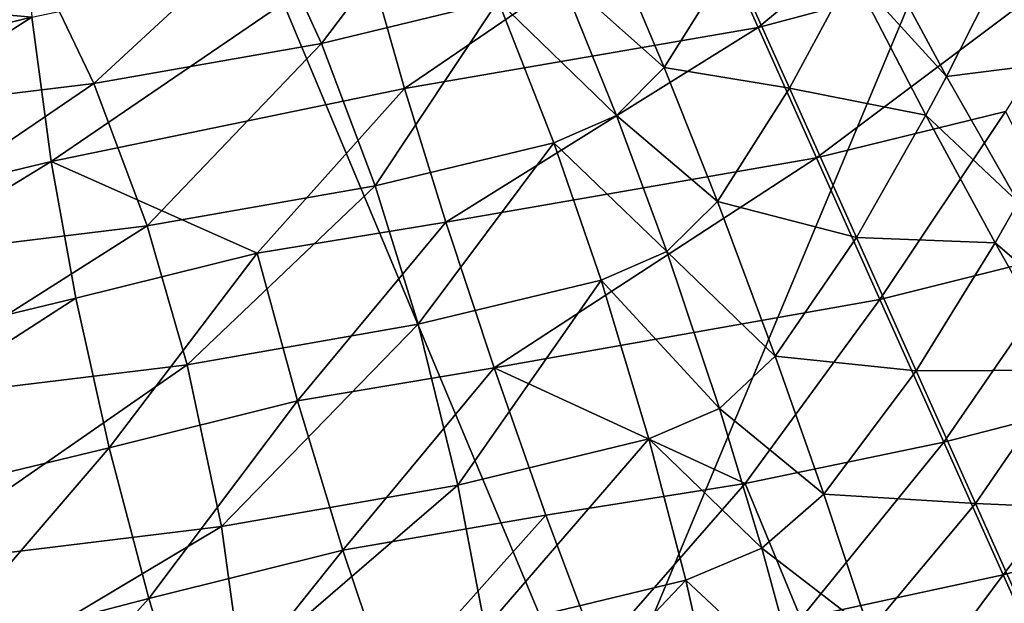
# Model space of a CAD drawing. Header units: millimetres. Extents: x -1 to 515, y 0 to 80.
# Tile 29 of 69: x 247.6 to 249.96, y 32.96 to 34.36. Entities that reach past the tile are written whole.
import ezdxf

# ---------------------------------------------------------------- set-up
doc = ezdxf.new("R2010")
doc.units = ezdxf.units.MM
doc.header["$LTSCALE"] = 25.4
doc.layers.get('0').update_dxf_attribs({"true_color": 0xff5454})

# ---------------------------------------------------------------- blocks, each defined once
blk = doc.blocks.new('STICKS-6267-9077.STL#2')
at = {"color": 250, "true_color": 0x262626}
mesh = blk.add_polyface(dxfattribs=at)
corners = [(254.598, 44.4471, -19.379), (248.5736, 30.0471, -16.7234), (248.5736, 44.4471, -16.7234), (254.598, 30.0471, -19.379)]
mesh.append_faces([[corners[k] for k in face] for face in [(0, 1, 2), (1, 0, 3)]], dxfattribs={"vtx0": -1, "color": 250})
mesh = blk.add_polyface(dxfattribs=at)
corners = [(254.6686, 30.0471, 19.3969), (248.6346, 44.4471, 16.7632), (248.6346, 30.0471, 16.7632), (254.6686, 44.4471, 19.3969)]
mesh.append_faces([[corners[k] for k in face] for face in [(0, 1, 2), (1, 0, 3)]], dxfattribs={"vtx0": -1, "color": 250})
at = {"color": 18, "true_color": 0x000000}
mesh = blk.add_polyface(dxfattribs=at)
corners = [(252.6682, 39.6021, -28.4431), (252.0057, 39.0544, -28.5694), (251.858, 39.3849, -28.4131)]
mesh.append_faces([[corners[k] for k in face] for face in [(0, 1, 2)]], dxfattribs={"color": 18})
mesh = blk.add_polyface(dxfattribs=at)
corners = [(252.8652, 39.2844, -28.5687), (252.0057, 39.0544, -28.5694), (252.6682, 39.6021, -28.4431)]
mesh.append_faces([[corners[k] for k in face] for face in [(0, 1, 2)]], dxfattribs={"color": 18})
mesh = blk.add_polyface(dxfattribs=at)
corners = [(250.9612, 39.0163, -23.7254), (251.2555, 39.4049, -24.0479), (250.83, 39.3026, -23.9027), (251.3836, 39.1179, -23.8695)]
mesh.append_faces([[corners[k] for k in face] for face in [(0, 1, 2), (1, 0, 3)]], dxfattribs={"vtx0": -1, "color": 18})
mesh = blk.add_polyface(dxfattribs=at)
corners = [(249.3813, 39.16, -27.5489), (250.2682, 39.0796, -28.0533), (249.3629, 38.8612, -27.7467), (250.2447, 39.3682, -27.8414)]
mesh.append_faces([[corners[k] for k in face] for face in [(0, 1, 2), (1, 0, 3)]], dxfattribs={"vtx0": -1, "color": 18})
mesh = blk.add_polyface(dxfattribs=at)
corners = [(251.858, 39.3849, -28.4131), (251.1599, 38.9089, -28.4456), (251.0642, 39.2461, -28.265)]
mesh.append_faces([[corners[k] for k in face] for face in [(0, 1, 2)]], dxfattribs={"color": 18})
mesh = blk.add_polyface(dxfattribs=at)
corners = [(252.0057, 39.0544, -28.5694), (251.1599, 38.9089, -28.4456), (251.858, 39.3849, -28.4131)]
mesh.append_faces([[corners[k] for k in face] for face in [(0, 1, 2)]], dxfattribs={"color": 18})
mesh = blk.add_polyface(dxfattribs=at)
corners = [(250.4166, 38.9208, -23.4673), (250.83, 39.3026, -23.9027), (250.2803, 39.2062, -23.6422), (250.9612, 39.0163, -23.7254)]
mesh.append_faces([[corners[k] for k in face] for face in [(0, 1, 2), (1, 0, 3)]], dxfattribs={"vtx0": -1, "color": 18})
mesh = blk.add_polyface(dxfattribs=at)
corners = [(251.7809, 38.959, -23.8191), (251.6411, 39.2901, -23.9737), (251.5304, 39.1817, -23.9154)]
mesh.append_faces([[corners[k] for k in face] for face in [(0, 1, 2)]], dxfattribs={"color": 18})
mesh = blk.add_polyface(dxfattribs=at)
corners = [(251.9427, 39.2168, -23.9055), (251.6411, 39.2901, -23.9737), (251.7809, 38.959, -23.8191)]
mesh.append_faces([[corners[k] for k in face] for face in [(0, 1, 2)]], dxfattribs={"color": 18})
mesh = blk.add_polyface(dxfattribs=at)
corners = [(252.8652, 39.2844, -28.5687), (252.1451, 38.743, -28.6595), (252.0057, 39.0544, -28.5694), (252.5966, 38.8535, -28.6616)]
mesh.append_faces([[corners[k] for k in face] for face in [(0, 1, 2), (1, 0, 3)]], dxfattribs={"vtx0": -1, "color": 18})
mesh = blk.add_polyface(dxfattribs=at)
corners = [(252.4556, 38.9376, -23.724), (252.2746, 39.2736, -23.836), (252.2296, 39.1859, -23.8282)]
mesh.append_faces([[corners[k] for k in face] for face in [(0, 1, 2)]], dxfattribs={"color": 18})
mesh = blk.add_polyface(dxfattribs=at)
corners = [(252.6226, 39.2673, -23.6995), (252.2746, 39.2736, -23.836), (252.4556, 38.9376, -23.724)]
mesh.append_faces([[corners[k] for k in face] for face in [(0, 1, 2)]], dxfattribs={"color": 18})
mesh = blk.add_polyface(dxfattribs=at)
corners = [(252.8091, 38.9824, -23.6206), (252.6226, 39.2673, -23.6995), (252.4556, 38.9376, -23.724)]
mesh.append_faces([[corners[k] for k in face] for face in [(0, 1, 2)]], dxfattribs={"color": 18})
mesh = blk.add_polyface(dxfattribs=at)
corners = [(251.0642, 39.2461, -28.265), (250.3148, 38.7344, -28.2382), (250.2682, 39.0796, -28.0533)]
mesh.append_faces([[corners[k] for k in face] for face in [(0, 1, 2)]], dxfattribs={"color": 18})
mesh = blk.add_polyface(dxfattribs=at)
corners = [(251.1599, 38.9089, -28.4456), (250.3148, 38.7344, -28.2382), (251.0642, 39.2461, -28.265)]
mesh.append_faces([[corners[k] for k in face] for face in [(0, 1, 2)]], dxfattribs={"color": 18})
mesh = blk.add_polyface(dxfattribs=at)
corners = [(249.6499, 38.8275, -22.9989), (250.2803, 39.2062, -23.6422), (249.5061, 39.1119, -23.1692), (250.4166, 38.9208, -23.4673)]
mesh.append_faces([[corners[k] for k in face] for face in [(0, 1, 2), (1, 0, 3)]], dxfattribs={"vtx0": -1, "color": 18})
mesh = blk.add_polyface(dxfattribs=at)
corners = [(252.0805, 38.9098, -23.7893), (251.9427, 39.2168, -23.9055), (251.7809, 38.959, -23.8191)]
mesh.append_faces([[corners[k] for k in face] for face in [(0, 1, 2)]], dxfattribs={"color": 18})
mesh = blk.add_polyface(dxfattribs=at)
corners = [(252.2296, 39.1859, -23.8282), (251.9427, 39.2168, -23.9055), (252.0805, 38.9098, -23.7893)]
mesh.append_faces([[corners[k] for k in face] for face in [(0, 1, 2)]], dxfattribs={"color": 18})
mesh = blk.add_polyface(dxfattribs=at)
corners = [(251.6669, 38.8446, -23.771), (251.5304, 39.1817, -23.9154), (251.3836, 39.1179, -23.8695)]
mesh.append_faces([[corners[k] for k in face] for face in [(0, 1, 2)]], dxfattribs={"color": 18})
mesh = blk.add_polyface(dxfattribs=at)
corners = [(251.7809, 38.959, -23.8191), (251.5304, 39.1817, -23.9154), (251.6669, 38.8446, -23.771)]
mesh.append_faces([[corners[k] for k in face] for face in [(0, 1, 2)]], dxfattribs={"color": 18})
mesh = blk.add_polyface(dxfattribs=at)
corners = [(252.4065, 38.8448, -23.7258), (252.2296, 39.1859, -23.8282), (252.0805, 38.9098, -23.7893)]
mesh.append_faces([[corners[k] for k in face] for face in [(0, 1, 2)]], dxfattribs={"color": 18})
mesh = blk.add_polyface(dxfattribs=at)
corners = [(252.4556, 38.9376, -23.724), (252.2296, 39.1859, -23.8282), (252.4065, 38.8448, -23.7258)]
mesh.append_faces([[corners[k] for k in face] for face in [(0, 1, 2)]], dxfattribs={"color": 18})
mesh = blk.add_polyface(dxfattribs=at)
corners = [(251.0899, 38.6758, -23.5819), (251.3836, 39.1179, -23.8695), (250.9612, 39.0163, -23.7254), (251.5166, 38.7785, -23.7274)]
mesh.append_faces([[corners[k] for k in face] for face in [(0, 1, 2), (1, 0, 3)]], dxfattribs={"vtx0": -1, "color": 18})
mesh = blk.add_polyface(dxfattribs=at)
corners = [(251.6669, 38.8446, -23.771), (251.3836, 39.1179, -23.8695), (251.5166, 38.7785, -23.7274)]
mesh.append_faces([[corners[k] for k in face] for face in [(0, 1, 2)]], dxfattribs={"color": 18})
mesh = blk.add_polyface(dxfattribs=at)
corners = [(250.2682, 39.0796, -28.0533), (249.3673, 38.5057, -27.9174), (249.3629, 38.8612, -27.7467), (250.3148, 38.7344, -28.2382)]
mesh.append_faces([[corners[k] for k in face] for face in [(0, 1, 2), (1, 0, 3)]], dxfattribs={"vtx0": -1, "color": 18})
mesh = blk.add_polyface(dxfattribs=at)
corners = [(252.0057, 39.0544, -28.5694), (251.2585, 38.5896, -28.5591), (251.1599, 38.9089, -28.4456)]
mesh.append_faces([[corners[k] for k in face] for face in [(0, 1, 2)]], dxfattribs={"color": 18})
mesh = blk.add_polyface(dxfattribs=at)
corners = [(252.1451, 38.743, -28.6595), (251.2585, 38.5896, -28.5591), (252.0057, 39.0544, -28.5694)]
mesh.append_faces([[corners[k] for k in face] for face in [(0, 1, 2)]], dxfattribs={"color": 18})
mesh = blk.add_polyface(dxfattribs=at)
corners = [(250.5444, 38.5801, -23.3235), (250.9612, 39.0163, -23.7254), (250.4166, 38.9208, -23.4673), (251.0899, 38.6758, -23.5819)]
mesh.append_faces([[corners[k] for k in face] for face in [(0, 1, 2), (1, 0, 3)]], dxfattribs={"vtx0": -1, "color": 18})
mesh = blk.add_polyface(dxfattribs=at)
corners = [(252.8091, 38.9824, -23.6206), (252.4556, 38.9376, -23.724), (252.6274, 38.637, -23.6758)]
mesh.append_faces([[corners[k] for k in face] for face in [(0, 1, 2)]], dxfattribs={"color": 18})
mesh = blk.add_polyface(dxfattribs=at)
corners = [(251.908, 38.639, -23.7282), (251.7809, 38.959, -23.8191), (251.6669, 38.8446, -23.771)]
mesh.append_faces([[corners[k] for k in face] for face in [(0, 1, 2)]], dxfattribs={"color": 18})
mesh = blk.add_polyface(dxfattribs=at)
corners = [(252.0805, 38.9098, -23.7893), (251.7809, 38.959, -23.8191), (251.908, 38.639, -23.7282)]
mesh.append_faces([[corners[k] for k in face] for face in [(0, 1, 2)]], dxfattribs={"color": 18})
mesh = blk.add_polyface(dxfattribs=at)
corners = [(249.7803, 38.4871, -22.8566), (250.4166, 38.9208, -23.4673), (249.6499, 38.8275, -22.9989), (250.5444, 38.5801, -23.3235)]
mesh.append_faces([[corners[k] for k in face] for face in [(0, 1, 2), (1, 0, 3)]], dxfattribs={"vtx0": -1, "color": 18})
mesh = blk.add_polyface(dxfattribs=at)
corners = [(252.6274, 38.637, -23.6758), (252.4556, 38.9376, -23.724), (252.4065, 38.8448, -23.7258)]
mesh.append_faces([[corners[k] for k in face] for face in [(0, 1, 2)]], dxfattribs={"color": 18})
mesh = blk.add_polyface(dxfattribs=at)
corners = [(251.1599, 38.9089, -28.4456), (250.8076, 38.5149, -28.4652), (250.3148, 38.7344, -28.2382)]
mesh.append_faces([[corners[k] for k in face] for face in [(0, 1, 2)]], dxfattribs={"color": 18})
mesh = blk.add_polyface(dxfattribs=at)
corners = [(251.2585, 38.5896, -28.5591), (250.8076, 38.5149, -28.4652), (251.1599, 38.9089, -28.4456)]
mesh.append_faces([[corners[k] for k in face] for face in [(0, 1, 2)]], dxfattribs={"color": 18})
mesh = blk.add_polyface(dxfattribs=at)
corners = [(252.2406, 38.5528, -23.7175), (252.0805, 38.9098, -23.7893), (251.908, 38.639, -23.7282)]
mesh.append_faces([[corners[k] for k in face] for face in [(0, 1, 2)]], dxfattribs={"color": 18})
mesh = blk.add_polyface(dxfattribs=at)
corners = [(252.4065, 38.8448, -23.7258), (252.0805, 38.9098, -23.7893), (252.2406, 38.5528, -23.7175)]
mesh.append_faces([[corners[k] for k in face] for face in [(0, 1, 2)]], dxfattribs={"color": 18})
mesh = blk.add_polyface(dxfattribs=at)
corners = [(252.5966, 38.8535, -28.6616), (252.2968, 38.4041, -28.7015), (252.1451, 38.743, -28.6595)]
mesh.append_faces([[corners[k] for k in face] for face in [(0, 1, 2)]], dxfattribs={"color": 18})
mesh = blk.add_polyface(dxfattribs=at)
corners = [(252.7653, 38.5213, -28.6889), (252.2968, 38.4041, -28.7015), (252.5966, 38.8535, -28.6616)]
mesh.append_faces([[corners[k] for k in face] for face in [(0, 1, 2)]], dxfattribs={"color": 18})
mesh = blk.add_polyface(dxfattribs=at)
corners = [(251.7867, 38.5194, -23.6894), (251.6669, 38.8446, -23.771), (251.5166, 38.7785, -23.7274)]
mesh.append_faces([[corners[k] for k in face] for face in [(0, 1, 2)]], dxfattribs={"color": 18})
mesh = blk.add_polyface(dxfattribs=at)
corners = [(251.908, 38.639, -23.7282), (251.6669, 38.8446, -23.771), (251.7867, 38.5194, -23.6894)]
mesh.append_faces([[corners[k] for k in face] for face in [(0, 1, 2)]], dxfattribs={"color": 18})
mesh = blk.add_polyface(dxfattribs=at)
corners = [(252.5725, 38.5396, -23.6867), (252.4065, 38.8448, -23.7258), (252.2406, 38.5528, -23.7175)]
mesh.append_faces([[corners[k] for k in face] for face in [(0, 1, 2)]], dxfattribs={"color": 18})
mesh = blk.add_polyface(dxfattribs=at)
corners = [(252.6274, 38.637, -23.6758), (252.4065, 38.8448, -23.7258), (252.5725, 38.5396, -23.6867)]
mesh.append_faces([[corners[k] for k in face] for face in [(0, 1, 2)]], dxfattribs={"color": 18})
mesh = blk.add_polyface(dxfattribs=at)
corners = [(251.1923, 38.3452, -23.4982), (251.5166, 38.7785, -23.7274), (251.0899, 38.6758, -23.5819), (251.6297, 38.4505, -23.6472)]
mesh.append_faces([[corners[k] for k in face] for face in [(0, 1, 2), (1, 0, 3)]], dxfattribs={"vtx0": -1, "color": 18})
mesh = blk.add_polyface(dxfattribs=at)
corners = [(251.7867, 38.5194, -23.6894), (251.5166, 38.7785, -23.7274), (251.6297, 38.4505, -23.6472)]
mesh.append_faces([[corners[k] for k in face] for face in [(0, 1, 2)]], dxfattribs={"color": 18})
mesh = blk.add_polyface(dxfattribs=at)
corners = [(250.3148, 38.7344, -28.2382), (249.393, 38.1706, -28.0252), (249.3673, 38.5057, -27.9174), (250.374, 38.4074, -28.3572)]
mesh.append_faces([[corners[k] for k in face] for face in [(0, 1, 2), (1, 0, 3)]], dxfattribs={"vtx0": -1, "color": 18})
mesh = blk.add_polyface(dxfattribs=at)
corners = [(250.8076, 38.5149, -28.4652), (250.374, 38.4074, -28.3572), (250.3148, 38.7344, -28.2382)]
mesh.append_faces([[corners[k] for k in face] for face in [(0, 1, 2)]], dxfattribs={"color": 18})
mesh = blk.add_polyface(dxfattribs=at)
corners = [(252.1451, 38.743, -28.6595), (251.3739, 38.2408, -28.6272), (251.2585, 38.5896, -28.5591)]
mesh.append_faces([[corners[k] for k in face] for face in [(0, 1, 2)]], dxfattribs={"color": 18})
mesh = blk.add_polyface(dxfattribs=at)
corners = [(252.2968, 38.4041, -28.7015), (251.3739, 38.2408, -28.6272), (252.1451, 38.743, -28.6595)]
mesh.append_faces([[corners[k] for k in face] for face in [(0, 1, 2)]], dxfattribs={"color": 18})
mesh = blk.add_polyface(dxfattribs=at)
corners = [(250.6404, 38.2484, -23.2367), (251.0899, 38.6758, -23.5819), (250.5444, 38.5801, -23.3235), (251.1923, 38.3452, -23.4982)]
mesh.append_faces([[corners[k] for k in face] for face in [(0, 1, 2), (1, 0, 3)]], dxfattribs={"vtx0": -1, "color": 18})
mesh = blk.add_polyface(dxfattribs=at)
corners = [(252.0464, 38.2687, -23.6851), (251.908, 38.639, -23.7282), (251.7867, 38.5194, -23.6894)]
mesh.append_faces([[corners[k] for k in face] for face in [(0, 1, 2)]], dxfattribs={"color": 18})
mesh = blk.add_polyface(dxfattribs=at)
corners = [(252.2406, 38.5528, -23.7175), (251.908, 38.639, -23.7282), (252.0464, 38.2687, -23.6851)]
mesh.append_faces([[corners[k] for k in face] for face in [(0, 1, 2)]], dxfattribs={"color": 18})
mesh = blk.add_polyface(dxfattribs=at)
corners = [(252.8078, 38.3377, -23.6758), (252.6274, 38.637, -23.6758), (252.5725, 38.5396, -23.6867)]
mesh.append_faces([[corners[k] for k in face] for face in [(0, 1, 2)]], dxfattribs={"color": 18})
mesh = blk.add_polyface(dxfattribs=at)
corners = [(249.8733, 38.155, -22.7681), (250.5444, 38.5801, -23.3235), (249.7803, 38.4871, -22.8566), (250.6404, 38.2484, -23.2367)]
mesh.append_faces([[corners[k] for k in face] for face in [(0, 1, 2), (1, 0, 3)]], dxfattribs={"vtx0": -1, "color": 18})
mesh = blk.add_polyface(dxfattribs=at)
corners = [(251.2585, 38.5896, -28.5591), (250.9038, 38.1619, -28.5414), (250.8076, 38.5149, -28.4652)]
mesh.append_faces([[corners[k] for k in face] for face in [(0, 1, 2)]], dxfattribs={"color": 18})
mesh = blk.add_polyface(dxfattribs=at)
corners = [(251.3739, 38.2408, -28.6272), (250.9038, 38.1619, -28.5414), (251.2585, 38.5896, -28.5591)]
mesh.append_faces([[corners[k] for k in face] for face in [(0, 1, 2)]], dxfattribs={"color": 18})
mesh = blk.add_polyface(dxfattribs=at)
corners = [(252.3835, 38.234, -23.7063), (252.2406, 38.5528, -23.7175), (252.0464, 38.2687, -23.6851)]
mesh.append_faces([[corners[k] for k in face] for face in [(0, 1, 2)]], dxfattribs={"color": 18})
mesh = blk.add_polyface(dxfattribs=at)
corners = [(252.5725, 38.5396, -23.6867), (252.2406, 38.5528, -23.7175), (252.3835, 38.234, -23.7063)]
mesh.append_faces([[corners[k] for k in face] for face in [(0, 1, 2)]], dxfattribs={"color": 18})
mesh = blk.add_polyface(dxfattribs=at)
corners = [(252.7653, 38.5213, -28.6889), (252.4496, 38.0634, -28.6878), (252.2968, 38.4041, -28.7015)]
mesh.append_faces([[corners[k] for k in face] for face in [(0, 1, 2)]], dxfattribs={"color": 18})
mesh = blk.add_polyface(dxfattribs=at)
corners = [(252.7448, 38.2356, -23.696), (252.5725, 38.5396, -23.6867), (252.3835, 38.234, -23.7063)]
mesh.append_faces([[corners[k] for k in face] for face in [(0, 1, 2)]], dxfattribs={"color": 18})
mesh = blk.add_polyface(dxfattribs=at)
corners = [(252.9309, 38.1875, -28.6606), (252.4496, 38.0634, -28.6878), (252.7653, 38.5213, -28.6889)]
mesh.append_faces([[corners[k] for k in face] for face in [(0, 1, 2)]], dxfattribs={"color": 18})
mesh = blk.add_polyface(dxfattribs=at)
corners = [(252.8078, 38.3377, -23.6758), (252.5725, 38.5396, -23.6867), (252.7448, 38.2356, -23.696)]
mesh.append_faces([[corners[k] for k in face] for face in [(0, 1, 2)]], dxfattribs={"color": 18})
mesh = blk.add_polyface(dxfattribs=at)
corners = [(250.8076, 38.5149, -28.4652), (250.4534, 38.0502, -28.4327), (250.374, 38.4074, -28.3572)]
mesh.append_faces([[corners[k] for k in face] for face in [(0, 1, 2)]], dxfattribs={"color": 18})
mesh = blk.add_polyface(dxfattribs=at)
corners = [(250.9038, 38.1619, -28.5414), (250.4534, 38.0502, -28.4327), (250.8076, 38.5149, -28.4652)]
mesh.append_faces([[corners[k] for k in face] for face in [(0, 1, 2)]], dxfattribs={"color": 18})
mesh = blk.add_polyface(dxfattribs=at)
corners = [(251.9127, 38.1436, -23.6563), (251.7867, 38.5194, -23.6894), (251.6297, 38.4505, -23.6472)]
mesh.append_faces([[corners[k] for k in face] for face in [(0, 1, 2)]], dxfattribs={"color": 18})
mesh = blk.add_polyface(dxfattribs=at)
corners = [(252.0464, 38.2687, -23.6851), (251.7867, 38.5194, -23.6894), (251.9127, 38.1436, -23.6563)]
mesh.append_faces([[corners[k] for k in face] for face in [(0, 1, 2)]], dxfattribs={"color": 18})
mesh = blk.add_polyface(dxfattribs=at)
corners = [(251.2875, 37.961, -23.4594), (251.6297, 38.4505, -23.6472), (251.1923, 38.3452, -23.4982), (251.7444, 38.071, -23.6149)]
mesh.append_faces([[corners[k] for k in face] for face in [(0, 1, 2), (1, 0, 3)]], dxfattribs={"vtx0": -1, "color": 18})
mesh = blk.add_polyface(dxfattribs=at)
corners = [(251.9127, 38.1436, -23.6563), (251.6297, 38.4505, -23.6472), (251.7444, 38.071, -23.6149)]
mesh.append_faces([[corners[k] for k in face] for face in [(0, 1, 2)]], dxfattribs={"color": 18})
mesh = blk.add_polyface(dxfattribs=at)
corners = [(250.374, 38.4074, -28.3572), (249.442, 37.806, -28.0906), (249.393, 38.1706, -28.0252), (250.4534, 38.0502, -28.4327)]
mesh.append_faces([[corners[k] for k in face] for face in [(0, 1, 2), (1, 0, 3)]], dxfattribs={"vtx0": -1, "color": 18})
mesh = blk.add_polyface(dxfattribs=at)
corners = [(252.2968, 38.4041, -28.7015), (251.9744, 37.9646, -28.6807), (251.3739, 38.2408, -28.6272)]
mesh.append_faces([[corners[k] for k in face] for face in [(0, 1, 2)]], dxfattribs={"color": 18})
mesh = blk.add_polyface(dxfattribs=at)
corners = [(252.4496, 38.0634, -28.6878), (251.9744, 37.9646, -28.6807), (252.2968, 38.4041, -28.7015)]
mesh.append_faces([[corners[k] for k in face] for face in [(0, 1, 2)]], dxfattribs={"color": 18})
mesh = blk.add_polyface(dxfattribs=at)
corners = [(250.7221, 37.8618, -23.1917), (251.1923, 38.3452, -23.4982), (250.6404, 38.2484, -23.2367), (251.2875, 37.961, -23.4594)]
mesh.append_faces([[corners[k] for k in face] for face in [(0, 1, 2), (1, 0, 3)]], dxfattribs={"vtx0": -1, "color": 18})
mesh = blk.add_polyface(dxfattribs=at)
corners = [(252.1624, 37.9392, -23.699), (252.0464, 38.2687, -23.6851), (251.9127, 38.1436, -23.6563)]
mesh.append_faces([[corners[k] for k in face] for face in [(0, 1, 2)]], dxfattribs={"color": 18})
mesh = blk.add_polyface(dxfattribs=at)
corners = [(252.3835, 38.234, -23.7063), (252.0464, 38.2687, -23.6851), (252.1624, 37.9392, -23.699)]
mesh.append_faces([[corners[k] for k in face] for face in [(0, 1, 2)]], dxfattribs={"color": 18})
mesh = blk.add_polyface(dxfattribs=at)
corners = [(249.946, 37.7672, -22.7176), (250.6404, 38.2484, -23.2367), (249.8733, 38.155, -22.7681), (250.7221, 37.8618, -23.1917)]
mesh.append_faces([[corners[k] for k in face] for face in [(0, 1, 2), (1, 0, 3)]], dxfattribs={"vtx0": -1, "color": 18})
mesh = blk.add_polyface(dxfattribs=at)
corners = [(251.3739, 38.2408, -28.6272), (251.0125, 37.8051, -28.5634), (250.9038, 38.1619, -28.5414)]
mesh.append_faces([[corners[k] for k in face] for face in [(0, 1, 2)]], dxfattribs={"color": 18})
mesh = blk.add_polyface(dxfattribs=at)
corners = [(251.4981, 37.8886, -28.6403), (251.0125, 37.8051, -28.5634), (251.3739, 38.2408, -28.6272)]
mesh.append_faces([[corners[k] for k in face] for face in [(0, 1, 2)]], dxfattribs={"color": 18})
mesh = blk.add_polyface(dxfattribs=at)
corners = [(251.9744, 37.9646, -28.6807), (251.4981, 37.8886, -28.6403), (251.3739, 38.2408, -28.6272)]
mesh.append_faces([[corners[k] for k in face] for face in [(0, 1, 2)]], dxfattribs={"color": 18})
mesh = blk.add_polyface(dxfattribs=at)
corners = [(252.5255, 37.9168, -23.7439), (252.3835, 38.234, -23.7063), (252.1624, 37.9392, -23.699)]
mesh.append_faces([[corners[k] for k in face] for face in [(0, 1, 2)]], dxfattribs={"color": 18})
mesh = blk.add_polyface(dxfattribs=at)
corners = [(252.7448, 38.2356, -23.696), (252.3835, 38.234, -23.7063), (252.5255, 37.9168, -23.7439)]
mesh.append_faces([[corners[k] for k in face] for face in [(0, 1, 2)]], dxfattribs={"color": 18})
mesh = blk.add_polyface(dxfattribs=at)
corners = [(252.9444, 37.8987, -23.7653), (252.7448, 38.2356, -23.696), (252.5255, 37.9168, -23.7439)]
mesh.append_faces([[corners[k] for k in face] for face in [(0, 1, 2)]], dxfattribs={"color": 18})
mesh = blk.add_polyface(dxfattribs=at)
corners = [(252.9309, 38.1875, -28.6606), (252.5916, 37.7466, -28.6238), (252.4496, 38.0634, -28.6878)]
mesh.append_faces([[corners[k] for k in face] for face in [(0, 1, 2)]], dxfattribs={"color": 18})
mesh = blk.add_polyface(dxfattribs=at)
corners = [(253.0811, 37.8776, -28.5832), (252.5916, 37.7466, -28.6238), (252.9309, 38.1875, -28.6606)]
mesh.append_faces([[corners[k] for k in face] for face in [(0, 1, 2)]], dxfattribs={"color": 18})
mesh = blk.add_polyface(dxfattribs=at)
corners = [(250.9038, 38.1619, -28.5414), (250.5482, 37.6894, -28.4547), (250.4534, 38.0502, -28.4327)]
mesh.append_faces([[corners[k] for k in face] for face in [(0, 1, 2)]], dxfattribs={"color": 18})
mesh = blk.add_polyface(dxfattribs=at)
corners = [(251.0125, 37.8051, -28.5634), (250.5482, 37.6894, -28.4547), (250.9038, 38.1619, -28.5414)]
mesh.append_faces([[corners[k] for k in face] for face in [(0, 1, 2)]], dxfattribs={"color": 18})
mesh = blk.add_polyface(dxfattribs=at)
corners = [(252.014, 37.8097, -23.6784), (251.9127, 38.1436, -23.6563), (251.7444, 38.071, -23.6149)]
mesh.append_faces([[corners[k] for k in face] for face in [(0, 1, 2)]], dxfattribs={"color": 18})
mesh = blk.add_polyface(dxfattribs=at)
corners = [(252.1624, 37.9392, -23.699), (251.9127, 38.1436, -23.6563), (252.014, 37.8097, -23.6784)]
mesh.append_faces([[corners[k] for k in face] for face in [(0, 1, 2)]], dxfattribs={"color": 18})
mesh = blk.add_polyface(dxfattribs=at)
corners = [(250.4534, 38.0502, -28.4327), (250.0279, 37.5546, -28.2964), (249.442, 37.806, -28.0906)]
mesh.append_faces([[corners[k] for k in face] for face in [(0, 1, 2)]], dxfattribs={"color": 18})
mesh = blk.add_polyface(dxfattribs=at)
corners = [(250.5482, 37.6894, -28.4547), (250.0279, 37.5546, -28.2964), (250.4534, 38.0502, -28.4327)]
mesh.append_faces([[corners[k] for k in face] for face in [(0, 1, 2)]], dxfattribs={"color": 18})
mesh = blk.add_polyface(dxfattribs=at)
corners = [(251.3527, 37.6179, -23.4739), (251.7444, 38.071, -23.6149), (251.2875, 37.961, -23.4594), (251.8326, 37.7335, -23.6371)]
mesh.append_faces([[corners[k] for k in face] for face in [(0, 1, 2), (1, 0, 3)]], dxfattribs={"vtx0": -1, "color": 18})
mesh = blk.add_polyface(dxfattribs=at)
corners = [(252.014, 37.8097, -23.6784), (251.7444, 38.071, -23.6149), (251.8326, 37.7335, -23.6371)]
mesh.append_faces([[corners[k] for k in face] for face in [(0, 1, 2)]], dxfattribs={"color": 18})
mesh = blk.add_polyface(dxfattribs=at)
corners = [(252.4496, 38.0634, -28.6878), (252.1074, 37.6417, -28.6296), (251.9744, 37.9646, -28.6807)]
mesh.append_faces([[corners[k] for k in face] for face in [(0, 1, 2)]], dxfattribs={"color": 18})
mesh = blk.add_polyface(dxfattribs=at)
corners = [(252.5916, 37.7466, -28.6238), (252.1074, 37.6417, -28.6296), (252.4496, 38.0634, -28.6878)]
mesh.append_faces([[corners[k] for k in face] for face in [(0, 1, 2)]], dxfattribs={"color": 18})
mesh = blk.add_polyface(dxfattribs=at)
corners = [(250.7702, 37.5156, -23.1982), (251.2875, 37.961, -23.4594), (250.7221, 37.8618, -23.1917), (251.3527, 37.6179, -23.4739)]
mesh.append_faces([[corners[k] for k in face] for face in [(0, 1, 2), (1, 0, 3)]], dxfattribs={"vtx0": -1, "color": 18})
mesh = blk.add_polyface(dxfattribs=at)
corners = [(251.9744, 37.9646, -28.6807), (251.621, 37.56, -28.6019), (251.4981, 37.8886, -28.6403)]
mesh.append_faces([[corners[k] for k in face] for face in [(0, 1, 2)]], dxfattribs={"color": 18})
mesh = blk.add_polyface(dxfattribs=at)
corners = [(252.1074, 37.6417, -28.6296), (251.621, 37.56, -28.6019), (251.9744, 37.9646, -28.6807)]
mesh.append_faces([[corners[k] for k in face] for face in [(0, 1, 2)]], dxfattribs={"color": 18})
mesh = blk.add_polyface(dxfattribs=at)
corners = [(252.2707, 37.6127, -23.7611), (252.1624, 37.9392, -23.699), (252.014, 37.8097, -23.6784)]
mesh.append_faces([[corners[k] for k in face] for face in [(0, 1, 2)]], dxfattribs={"color": 18})
mesh = blk.add_polyface(dxfattribs=at)
corners = [(252.5255, 37.9168, -23.7439), (252.1624, 37.9392, -23.699), (252.2707, 37.6127, -23.7611)]
mesh.append_faces([[corners[k] for k in face] for face in [(0, 1, 2)]], dxfattribs={"color": 18})
mesh = blk.add_polyface(dxfattribs=at)
corners = [(252.6826, 37.5658, -23.8451), (252.5255, 37.9168, -23.7439), (252.2707, 37.6127, -23.7611)]
mesh.append_faces([[corners[k] for k in face] for face in [(0, 1, 2)]], dxfattribs={"color": 18})
mesh = blk.add_polyface(dxfattribs=at)
corners = [(252.9444, 37.8987, -23.7653), (252.5255, 37.9168, -23.7439), (252.6826, 37.5658, -23.8451)]
mesh.append_faces([[corners[k] for k in face] for face in [(0, 1, 2)]], dxfattribs={"color": 18})
mesh = blk.add_polyface(dxfattribs=at)
corners = [(251.4981, 37.8886, -28.6403), (251.1243, 37.4716, -28.5337), (251.0125, 37.8051, -28.5634)]
mesh.append_faces([[corners[k] for k in face] for face in [(0, 1, 2)]], dxfattribs={"color": 18})
mesh = blk.add_polyface(dxfattribs=at)
corners = [(251.621, 37.56, -28.6019), (251.1243, 37.4716, -28.5337), (251.4981, 37.8886, -28.6403)]
mesh.append_faces([[corners[k] for k in face] for face in [(0, 1, 2)]], dxfattribs={"color": 18})
mesh = blk.add_polyface(dxfattribs=at)
corners = [(249.9812, 37.4194, -22.7163), (250.7221, 37.8618, -23.1917), (249.946, 37.7672, -22.7176), (250.7702, 37.5156, -23.1982)]
mesh.append_faces([[corners[k] for k in face] for face in [(0, 1, 2), (1, 0, 3)]], dxfattribs={"vtx0": -1, "color": 18})
mesh = blk.add_polyface(dxfattribs=at)
corners = [(253.0811, 37.8776, -28.5832), (252.7443, 37.4065, -28.4953), (252.5916, 37.7466, -28.6238)]
mesh.append_faces([[corners[k] for k in face] for face in [(0, 1, 2)]], dxfattribs={"color": 18})
mesh = blk.add_polyface(dxfattribs=at)
corners = [(251.0125, 37.8051, -28.5634), (250.65, 37.3527, -28.4258), (250.5482, 37.6894, -28.4547)]
mesh.append_faces([[corners[k] for k in face] for face in [(0, 1, 2)]], dxfattribs={"color": 18})
mesh = blk.add_polyface(dxfattribs=at)
corners = [(251.1243, 37.4716, -28.5337), (250.65, 37.3527, -28.4258), (251.0125, 37.8051, -28.5634)]
mesh.append_faces([[corners[k] for k in face] for face in [(0, 1, 2)]], dxfattribs={"color": 18})
mesh = blk.add_polyface(dxfattribs=at)
corners = [(252.1044, 37.4793, -23.7481), (252.014, 37.8097, -23.6784), (251.8326, 37.7335, -23.6371)]
mesh.append_faces([[corners[k] for k in face] for face in [(0, 1, 2)]], dxfattribs={"color": 18})
mesh = blk.add_polyface(dxfattribs=at)
corners = [(252.2707, 37.6127, -23.7611), (252.014, 37.8097, -23.6784), (252.1044, 37.4793, -23.7481)]
mesh.append_faces([[corners[k] for k in face] for face in [(0, 1, 2)]], dxfattribs={"color": 18})
mesh = blk.add_polyface(dxfattribs=at)
corners = [(252.5916, 37.7466, -28.6238), (252.2547, 37.2943, -28.5151), (252.1074, 37.6417, -28.6296)]
mesh.append_faces([[corners[k] for k in face] for face in [(0, 1, 2)]], dxfattribs={"color": 18})
mesh = blk.add_polyface(dxfattribs=at)
corners = [(252.7443, 37.4065, -28.4953), (252.2547, 37.2943, -28.5151), (252.5916, 37.7466, -28.6238)]
mesh.append_faces([[corners[k] for k in face] for face in [(0, 1, 2)]], dxfattribs={"color": 18})
mesh = blk.add_polyface(dxfattribs=at)
corners = [(251.3992, 37.2766, -23.5335), (251.8326, 37.7335, -23.6371), (251.3527, 37.6179, -23.4739), (251.9073, 37.3991, -23.7062)]
mesh.append_faces([[corners[k] for k in face] for face in [(0, 1, 2), (1, 0, 3)]], dxfattribs={"vtx0": -1, "color": 18})
mesh = blk.add_polyface(dxfattribs=at)
corners = [(252.1044, 37.4793, -23.7481), (251.8326, 37.7335, -23.6371), (251.9073, 37.3991, -23.7062)]
mesh.append_faces([[corners[k] for k in face] for face in [(0, 1, 2)]], dxfattribs={"color": 18})
mesh = blk.add_polyface(dxfattribs=at)
corners = [(250.5482, 37.6894, -28.4547), (250.1204, 37.2155, -28.2647), (250.0279, 37.5546, -28.2964), (250.65, 37.3527, -28.4258)]
mesh.append_faces([[corners[k] for k in face] for face in [(0, 1, 2), (1, 0, 3)]], dxfattribs={"vtx0": -1, "color": 18})
blk = doc.blocks.new('Grupuj#4')
at = {"color": 0}
blk.add_blockref('STICKS-6267-9077.STL#2', (-1.4445, -4.5953, 41.971), dxfattribs=at)

msp = doc.modelspace()

# ---------------------------------------------------------------- block references
at = {"color": 0}
msp.add_blockref('Grupuj#4', (-1.1917, -0.1196, 0.8827), dxfattribs=at)

doc.saveas('drawing.dxf')
